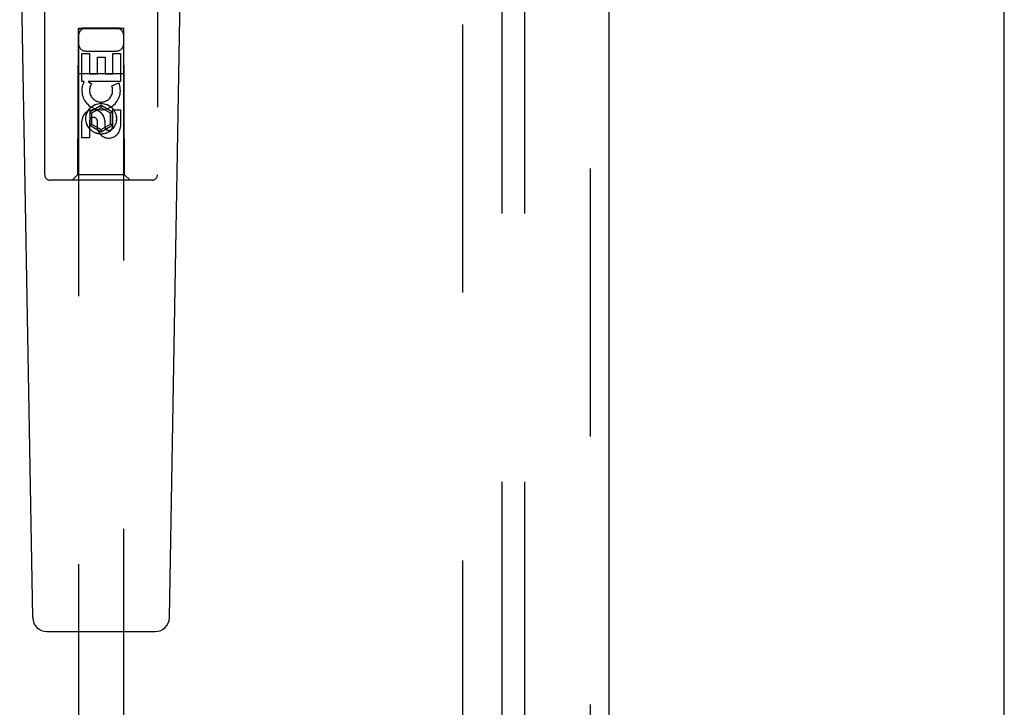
# Model space of a CAD drawing. Header units: inches. Extents: x 0 to 270, y 0 to 175.
# Tile 65 of 95: x 105.51 to 110.96, y 79.61 to 83.42. Entities that reach past the tile are written whole.
import ezdxf

# ---------------------------------------------------------------- set-up
doc = ezdxf.new("R2010")
doc.units = ezdxf.units.IN
doc.header["$LTSCALE"] = 14.84127
doc.header["$MEASUREMENT"] = 0
doc.linetypes.add('HIDDEN', pattern=[0.2, 0.1, -0.1])
doc.layers.get('0').update_dxf_attribs({"linetype": 'CONTINUOUS'})
for name, color, linetype in [('DEFAULT_2', 8, 'HIDDEN'), ('RIGHT_OR_MAIN_DOOR_ASSEMBLY', 7, 'CONTINUOUS'), ('SUBPANELS', 7, 'CONTINUOUS')]:
    doc.layers.add(name, color=color, linetype=linetype)

msp = doc.modelspace()

# ---------------------------------------------------------------- linework, layer by layer
at = {"color": 7, "linetype": 'Continuous'}
msp.add_line((110.9649, 47.6654), (110.9649, 95.6034), dxfattribs=at)
at = {"layer": 'DEFAULT_2', "color": 8, "linetype": 'HIDDEN'}
msp.add_line((107.9649, 116.0404), (107.9649, 55.0404), dxfattribs=at)
at = {"layer": 'RIGHT_OR_MAIN_DOOR_ASSEMBLY', "color": 8, "linetype": 'HIDDEN'}
for p, q in [((108.6734, 54.3944), (108.6734, 116.6864)), ((105.6524, 82.5579), (105.6524, 84.4154)), ((106.2774, 84.4154), (106.2774, 82.5579)), ((105.8384, 83.3679), (105.8349, 82.5579)), ((105.8384, 83.3679), (106.0914, 83.3679)), ((105.8399, 83.3696), (105.8399, 55.3679)), ((105.8406, 83.3696), (105.8418, 83.3696)), ((105.8418, 83.3696), (105.8458, 83.3697)), ((105.847, 83.3666), (105.8426, 83.3666)), ((105.8599, 83.3665), (105.847, 83.3666)), ((106.0699, 83.3697), (105.8599, 83.3697)), ((106.0716, 83.3665), (105.8599, 83.3665)), ((106.0699, 83.3697), (106.0827, 83.3697)), ((106.084, 83.3666), (106.0716, 83.3665)), ((106.0827, 83.3697), (106.0872, 83.3697)), ((106.088, 83.3666), (106.084, 83.3666)), ((106.0892, 83.3666), (106.088, 83.3666)), ((106.0899, 55.3679), (106.0899, 83.3696)), ((106.0949, 82.5579), (106.0914, 83.3679)), ((105.8799, 83.2429), (106.0499, 83.2429)), ((105.8583, 83.23), (105.9007, 83.23)), ((105.8583, 83.0739), (105.8583, 83.23)), ((105.9007, 83.23), (105.9007, 83.1165)), ((105.9442, 83.2087), (105.9867, 83.2087)), ((105.9442, 83.1165), (105.9442, 83.2087)), ((105.9867, 83.2087), (105.9867, 83.1165)), ((106.0291, 83.23), (106.0715, 83.23)), ((106.0291, 83.1165), (106.0291, 83.23)), ((106.0715, 83.23), (106.0715, 83.0739)), ((105.8373, 83.1179), (106.0925, 83.1179)), ((105.8706, 83.0739), (105.8583, 83.0739)), ((105.8688, 83.0704), (105.8706, 83.0739)), ((106.0715, 83.0739), (105.8939, 83.0739)), ((105.8939, 83.0739), (105.9125, 83.0609)), ((105.9007, 83.1165), (105.9442, 83.1165)), ((105.9867, 83.1165), (106.0291, 83.1165)), ((106.0234, 83.0495), (106.0625, 83.0664)), ((105.9649, 82.9403), (105.9024, 82.9043)), ((105.9649, 82.9288), (105.9124, 82.8985)), ((106.0274, 82.9043), (105.9649, 82.9403)), ((105.9649, 82.9403), (105.9649, 82.9288)), ((106.0174, 82.8985), (105.9649, 82.9288)), ((106.0291, 82.9176), (106.0715, 82.9176)), ((106.0291, 82.8252), (106.0291, 82.9176)), ((106.0715, 82.9176), (106.0715, 82.8252)), ((105.8583, 82.7613), (105.8583, 82.8537)), ((105.9007, 82.8537), (105.9007, 82.7613)), ((105.9024, 82.9043), (105.9124, 82.8985)), ((105.9024, 82.9043), (105.9024, 82.8321)), ((105.9124, 82.8985), (105.9124, 82.8379)), ((105.9443, 82.8114), (105.9443, 82.8577)), ((105.9852, 82.8537), (105.9852, 82.8252)), ((106.0274, 82.9043), (106.0174, 82.8985)), ((106.0174, 82.8379), (106.0174, 82.8985)), ((106.0274, 82.8321), (106.0274, 82.9043)), ((105.9024, 82.8321), (105.9124, 82.8379)), ((105.9024, 82.8321), (105.9649, 82.796)), ((105.9124, 82.8379), (105.9649, 82.8076)), ((105.9649, 82.8076), (106.0174, 82.8379)), ((105.9649, 82.796), (106.0274, 82.8321)), ((105.9649, 82.796), (105.9649, 82.8076)), ((106.0274, 82.8321), (106.0174, 82.8379)), ((105.9007, 82.7613), (105.8583, 82.7613)), ((106.2474, 82.5279), (105.6824, 82.5279)), ((105.8349, 82.5579), (105.8049, 82.5279)), ((106.0949, 82.5579), (105.8349, 82.5579)), ((106.0949, 82.5579), (106.1249, 82.5279))]:
    msp.add_line(p, q, dxfattribs=at)
at = {"layer": 'RIGHT_OR_MAIN_DOOR_ASSEMBLY', "color": 3, "linetype": 'Continuous'}
msp.add_line((108.7774, 54.3944), (108.7774, 116.6864), dxfattribs=at)
at = {"layer": 'RIGHT_OR_MAIN_DOOR_ASSEMBLY', "color": 7, "linetype": 'Continuous'}
for p, q in [((105.5864, 80.1059), (105.5141, 84.2452)), ((106.3434, 80.1059), (106.4157, 84.2452)), ((105.6651, 80.0286), (106.2647, 80.0286))]:
    msp.add_line(p, q, dxfattribs=at)
at = {"layer": 'RIGHT_OR_MAIN_DOOR_ASSEMBLY', "color": 8, "linetype": 'HIDDEN'}
for points in [[(105.8399, 83.3696), (105.84, 83.3696), (105.8402, 83.3696), (105.8406, 83.3696)], [(105.8426, 83.3666), (105.8411, 83.3666), (105.8406, 83.3666), (105.8402, 83.3666), (105.84, 83.3666), (105.8399, 83.3666)], [(105.8458, 83.3697), (105.8581, 83.3697), (105.8599, 83.3697)], [(106.0872, 83.3697), (106.0887, 83.3696), (106.0892, 83.3696), (106.0896, 83.3696), (106.0898, 83.3696), (106.0899, 83.3696)], [(106.0899, 83.3666), (106.0898, 83.3666), (106.0896, 83.3666), (106.0892, 83.3666)]]:
    msp.add_lwpolyline(points, dxfattribs=at)
for radius in [0.085, 0.0845]:
    msp.add_circle((105.9649, 82.8679), radius, dxfattribs=at)
for centre, radius, start, end in [((105.8799, 83.3279), 0.04, 90, 180), ((106.0499, 83.3279), 0.04, 0, 90), ((105.8799, 83.2829), 0.04, 180, 270), ((106.0499, 83.2829), 0.04, 270, 360), ((105.9648, 83.0241), 0.1065, 154.2636, 23.4027), ((105.9648, 83.0241), 0.0639, 144.8895, 23.4026), ((105.9218, 82.8537), 0.0635, 0, 180), ((105.9227, 82.8537), 0.0219, 10.307, 180), ((106.0072, 82.8251), 0.0644, 192.2995, 0.0775), ((106.0072, 82.8252), 0.0219, 179.9011, 360), ((105.6824, 82.5579), 0.03, 180, 270), ((106.2474, 82.5579), 0.03, 270, 360)]:
    msp.add_arc(centre, radius, start, end, dxfattribs=at)
at = {"layer": 'RIGHT_OR_MAIN_DOOR_ASSEMBLY', "color": 7, "linetype": 'Continuous'}
for centre, start, end in [((105.6651, 80.1073), 181, 270), ((106.2647, 80.1073), 270, 359)]:
    msp.add_arc(centre, 0.0787, start, end, dxfattribs=at)
at = {"layer": 'SUBPANELS', "color": 8, "linetype": 'HIDDEN'}
for p, q in [((108.1836, 113.5091), (108.1836, 57.5716)), ((108.3086, 113.5091), (108.3086, 57.5716))]:
    msp.add_line(p, q, dxfattribs=at)

doc.saveas('drawing.dxf')
